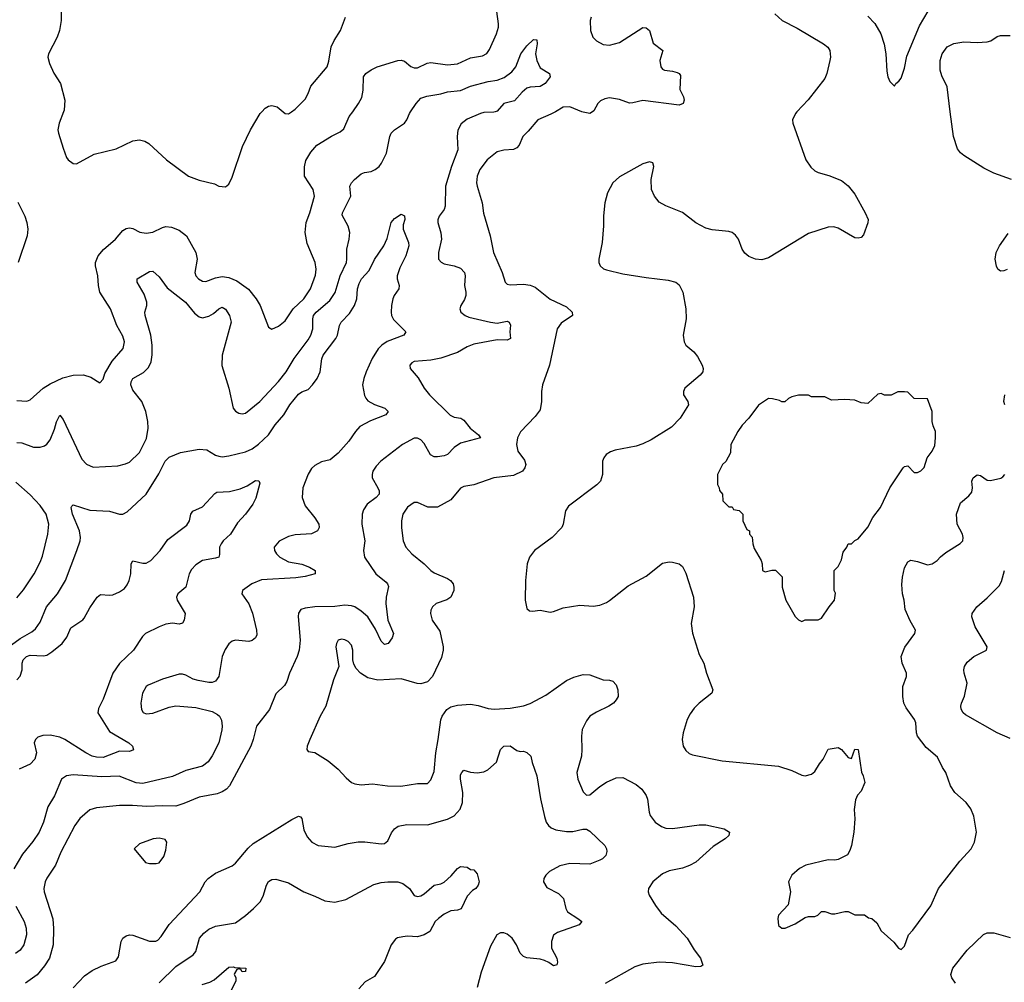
# Model space of a CAD drawing. Header units: inches. Extents: x 1771504 to 1971212, y 471788 to 643615.
# Tile 121 of 256: x 1802407 to 1808354, y 544744 to 550555. Entities that reach past the tile are written whole.
import ezdxf

# ---------------------------------------------------------------- set-up
doc = ezdxf.new("R2010")
doc.units = ezdxf.units.IN
doc.header["$MEASUREMENT"] = 0
doc.layers.add('B8504', color=7, linetype='Continuous')
doc.layers.add('B8505', color=7, linetype='Continuous')

msp = doc.modelspace()

# ---------------------------------------------------------------- linework, layer by layer
at = {"layer": 'B8504', "color": 5}
for points, elevation in [([(1802390, 548256.9), (1802450, 548251.8), (1802470, 548261.1), (1802549.2, 548330.8), (1802590, 548357.2), (1802666.5, 548393.5), (1802730, 548410.2), (1802791.4, 548411.4), (1802836.9, 548396.9), (1802890, 548362.8), (1802910, 548384.7), (1802921, 548419), (1802965.5, 548494.5), (1803032.4, 548570), (1803039.7, 548610), (1803030, 548645.2), (1802993.6, 548710), (1802955.6, 548810), (1802891.1, 548911.1), (1802881.7, 548950), (1802879, 549010), (1802863.7, 549070), (1802864, 549090), (1802879.8, 549130), (1802912.4, 549167.6), (1802985.8, 549230), (1803030, 549282), (1803050, 549294.9), (1803070, 549299.5), (1803090, 549294.9), (1803133.1, 549273.1), (1803170, 549267.1), (1803210, 549273.4), (1803270, 549301.8), (1803290, 549306), (1803322.7, 549302.7), (1803370, 549284.9), (1803414.6, 549250), (1803471.4, 549150), (1803478.5, 549110), (1803465.5, 549030), (1803470.3, 549010), (1803487, 548990), (1803510, 548977.3), (1803530, 548974.9), (1803590, 548997.6), (1803630, 549004.7), (1803670, 548998.4), (1803718.5, 548978.5), (1803787.8, 548927.8), (1803835.3, 548870), (1803859.5, 548830), (1803910, 548698.8), (1803930, 548688), (1803970, 548704.9), (1804010, 548736.4), (1804058.2, 548810), (1804123.7, 548870), (1804162.8, 548930), (1804193.4, 549013.4), (1804197.6, 549050), (1804190.9, 549090), (1804143.6, 549203.6), (1804131.9, 549270), (1804136, 549330), (1804159.4, 549390), (1804187.8, 549490), (1804179.8, 549530), (1804127.6, 549610), (1804127, 549667), (1804135, 549705), (1804164.5, 549755.5), (1804201.7, 549798.3), (1804290, 549853), (1804341.7, 549878.3), (1804363.5, 549896.5), (1804396.8, 549970), (1804418.2, 550000)], 580), ([(1802390, 548003.2), (1802420, 548000), (1802490, 547973.7), (1802530, 547973.7), (1802556.8, 547983.2), (1802570, 547992.4), (1802590, 548019.1), (1802617.3, 548082.7), (1802630, 548126.8), (1802650, 548166.8), (1802670, 548141), (1802782, 547902), (1802810, 547872.2), (1802850, 547853.4), (1802998.6, 547861.4), (1803046.7, 547873.3), (1803070, 547884.4), (1803130, 547941.7), (1803172.7, 548027.3), (1803182.4, 548090), (1803180.6, 548130), (1803169, 548190), (1803143.5, 548250), (1803090, 548318.3), (1803077.5, 548350), (1803079.4, 548370), (1803090.6, 548389.5), (1803154.3, 548425.8), (1803184.8, 548455.2), (1803201, 548490), (1803207.4, 548532.6), (1803206.8, 548590), (1803198.5, 548650), (1803164, 548770), (1803162.9, 548790), (1803174, 548830), (1803174.5, 548850), (1803157.6, 548897.6), (1803116.2, 548970), (1803116, 548990), (1803190, 549034.4), (1803210, 549038), (1803250, 549003), (1803297.4, 548937.4), (1803407.7, 548850), (1803462.8, 548782.8), (1803490, 548760.9), (1803510, 548754.9), (1803550, 548764.7), (1803578.2, 548781.8), (1803610, 548810.4), (1803630, 548820.4), (1803650, 548808.2), (1803674.9, 548770), (1803683.2, 548730), (1803629.2, 548530), (1803626.7, 548466.7), (1803670.2, 548330.2), (1803697, 548210), (1803710, 548192.7), (1803730, 548180.3), (1803750, 548176.5), (1803770, 548180.3), (1803857.4, 548250), (1803969.1, 548370.9), (1804016.9, 548430), (1804063.5, 548510), (1804150, 548622.8), (1804165.8, 548650), (1804177.7, 548690), (1804176.8, 548750), (1804181.9, 548770), (1804197, 548790), (1804279.8, 548860.2), (1804312.6, 548907.4), (1804342.5, 549010), (1804379.8, 549090), (1804382.9, 549110), (1804382.7, 549170), (1804397.2, 549230), (1804400.4, 549270), (1804389.8, 549309.8), (1804355.3, 549375.3), (1804356.9, 549390), (1804406.2, 549490), (1804400.6, 549550), (1804411.2, 549570), (1804429, 549591), (1804470, 549624), (1804490, 549632.2), (1804530, 549638), (1804553.6, 549650), (1804577.4, 549670), (1804592.4, 549690), (1804621.5, 549750), (1804641.5, 549850), (1804649.8, 549870.2), (1804669.8, 549890.2), (1804731.2, 549930), (1804744.7, 549950), (1804761.5, 549990), (1804768, 550000)], 560), ([(1805279.5, 550000), (1805270, 549996.8), (1805210, 549995.5), (1805190, 549988.9), (1805110, 549954.2), (1805073.8, 549926.2), (1805052.3, 549887.7), (1805049.2, 549850), (1805052.8, 549770), (1805015, 549670), (1804978.2, 549550), (1804977.3, 549430), (1804970.3, 549410), (1804940.9, 549370), (1804932.5, 549347.5), (1804931.4, 549330), (1804949.4, 549269.4), (1804954.3, 549230), (1804935.5, 549150), (1804937, 549110), (1804951.4, 549091.4), (1804970, 549081.7), (1805030.2, 549070.2), (1805070, 549054.9), (1805093.1, 549030), (1805096.9, 549010), (1805093.8, 548950), (1805102, 548910), (1805101.5, 548890), (1805094, 548866), (1805070.4, 548830), (1805064.9, 548810), (1805070.5, 548790), (1805096.3, 548770), (1805120.3, 548760.3), (1805250, 548728.4), (1805290, 548723.5), (1805350, 548734.6), (1805362.8, 548730), (1805370.3, 548710.3), (1805366.7, 548670), (1805370.3, 548630), (1805350, 548621.1), (1805290, 548622.4), (1805150, 548596.5), (1805110, 548580.6), (1805050, 548546), (1804950, 548511.4), (1804890, 548498.9), (1804790, 548492.6), (1804775.6, 548484.4), (1804763, 548470), (1804765.5, 548450), (1804813.4, 548393.4), (1804850.3, 548330), (1804881.7, 548290), (1805007.3, 548167.3), (1805030, 548156.5), (1805070.2, 548150.2), (1805090, 548138.4), (1805128.4, 548088.4), (1805177.3, 548050), (1805190.7, 548030), (1805070, 547998.2), (1805030, 547973.3), (1804990, 547930.8), (1804970, 547921.8), (1804930, 547916.2), (1804910, 547917.2), (1804888.6, 547928.6), (1804850, 547996.9), (1804830, 548018.3), (1804810, 548028), (1804790, 548028), (1804718, 547990), (1804587, 547890), (1804559.5, 547860.5), (1804539.5, 547830), (1804534.9, 547810), (1804536.5, 547790), (1804570.4, 547730), (1804578.4, 547710), (1804577.6, 547690), (1804559.3, 547670), (1804504.4, 547630), (1804483.6, 547596.4), (1804476, 547570), (1804472.4, 547510), (1804491, 547410), (1804482.4, 547350), (1804490.2, 547310.2), (1804557.4, 547210), (1804619.3, 547159.3), (1804628.5, 547150), (1804634.1, 547134.1), (1804620.3, 547070), (1804618.5, 547030), (1804630.3, 546930), (1804663.8, 546850), (1804657.3, 546822.7), (1804633, 546790), (1804610, 546782.9), (1804590, 546803.6), (1804556.3, 546876.3), (1804509.9, 546949.9), (1804470, 546984.5), (1804430, 547010.9), (1804410, 547017.6), (1804370, 547020.3), (1804310, 547013), (1804189.1, 547010.9), (1804130, 547003.1), (1804105.3, 546994.7), (1804090, 546973.2), (1804087.7, 546952.3), (1804101.6, 546810), (1804095, 546750), (1804082.8, 546710), (1804036, 546610), (1804020.9, 546559.1), (1804005.2, 546534.7), (1803954.6, 546485.4), (1803915.8, 546390), (1803836.4, 546290), (1803816.9, 546210), (1803802, 546170), (1803673.1, 545930), (1803656.4, 545910), (1803630, 545893), (1803598.9, 545881.1), (1803490, 545861.5), (1803397.2, 545822.8), (1803350, 545808.2), (1803269.8, 545809.8), (1803175.2, 545804.8), (1803087.8, 545812.2), (1803010, 545810.7), (1802870, 545797.1), (1802830, 545784.2), (1802770, 545732.4), (1802740.2, 545690), (1802655.4, 545530), (1802623.5, 545450), (1802570, 545371.5), (1802560.2, 545350), (1802552.4, 545310), (1802554.9, 545290), (1802607.3, 545127.3), (1802611, 545069), (1802608.6, 544970), (1802586.7, 544890), (1802557.1, 544842.9), (1802512, 544787.9), (1802442.4, 544737.6)], 560), ([(1802672, 550000), (1802644.9, 549930), (1802638, 549890), (1802640.3, 549870), (1802670, 549778.8), (1802690, 549722.8), (1802699.1, 549710), (1802730, 549687.3), (1802750, 549684.7), (1802856.6, 549743.4), (1802990, 549776.5), (1803090, 549823.6), (1803130, 549830.3), (1803162, 549822), (1803187.2, 549807.2), (1803293, 549710), (1803426, 549610), (1803490, 549587.2), (1803584.2, 549564.2), (1803610, 549550.7), (1803650, 549546), (1803670, 549562), (1803690, 549604.7), (1803753, 549790), (1803800.5, 549890), (1803858.3, 549990), (1803868.4, 550000)], 620), ([(1803997.1, 550000), (1804010, 549989.1), (1804030, 549987.8), (1804047.8, 550000)], 620), ([(1805642.5, 550000), (1805615.7, 549984.3), (1805536.5, 549950), (1805478.4, 549881.6), (1805445.5, 549850), (1805422.9, 549797.1), (1805410, 549781.1), (1805390, 549772), (1805330, 549768.7), (1805290, 549757.6), (1805230, 549708.6), (1805185.8, 549650), (1805169.4, 549610), (1805166, 549570), (1805169.4, 549549.4), (1805200.7, 549450), (1805208.2, 549388.2), (1805248.9, 549250), (1805269.2, 549150), (1805320.3, 549030), (1805338.7, 548970), (1805350, 548958.7), (1805370, 548954), (1805450, 548958.9), (1805490, 548952.8), (1805521.1, 548941.1), (1805610, 548868), (1805710, 548822.2), (1805742.8, 548790), (1805744.9, 548770), (1805676.3, 548723.7), (1805652, 548690), (1805606.6, 548470), (1805564.8, 548350), (1805559.3, 548310), (1805558.8, 548250), (1805550, 548199.3), (1805520.8, 548159.2), (1805432.4, 548067.6), (1805413.1, 548030), (1805408.2, 547990), (1805414.9, 547950), (1805455.6, 547895.6), (1805463.6, 547870), (1805458, 547850), (1805443.2, 547830), (1805390, 547803.2), (1805270.3, 547789.7), (1805150, 547746.6), (1805090, 547737), (1805070, 547726.6), (1805010, 547657.2), (1804930, 547612.3), (1804872.1, 547612.1), (1804810, 547641.2), (1804790, 547641.2), (1804750, 547611.8), (1804721.3, 547570), (1804712.7, 547530), (1804712.8, 547487.2), (1804723.1, 547410), (1804738.4, 547370), (1804774.4, 547330), (1804849.4, 547269.4), (1804890.4, 547230), (1804910, 547216), (1804990, 547181.7), (1805009.2, 547169.2), (1805024.2, 547150), (1805029, 547130), (1805028.9, 547110), (1805010, 547069.6), (1804986.8, 547053.2), (1804923, 547030), (1804899.3, 547010), (1804890.4, 546990), (1804888.4, 546970), (1804897, 546930), (1804944.4, 546864.4), (1804965.2, 546770), (1804965.4, 546750), (1804954.9, 546705.1), (1804900.9, 546590), (1804870, 546558.7), (1804830, 546546.5), (1804807.9, 546547.9), (1804710, 546576.4), (1804570, 546568.7), (1804510, 546582.7), (1804465.6, 546610), (1804438.5, 546638.5), (1804424, 546664), (1804419.7, 546690), (1804419.7, 546750), (1804410, 546779.5), (1804390, 546800.5), (1804370, 546811.2), (1804350, 546815.1), (1804330.4, 546809.6), (1804319.5, 546790), (1804316.5, 546770), (1804334.4, 546650), (1804302, 546570), (1804254.9, 546410), (1804220.7, 546350), (1804158.8, 546210), (1804142.8, 546170), (1804141, 546150), (1804150, 546138), (1804190, 546130.6), (1804270, 546080.4), (1804330.2, 546030.2), (1804378, 545978), (1804410, 545950.5), (1804430, 545941.6), (1804470, 545936.4), (1804537.2, 545942.8), (1804629.1, 545929.1), (1804707.8, 545927.8), (1804810, 545943.1), (1804870, 545944.9), (1804890, 545966.8), (1804910, 546016), (1804919.2, 546130), (1804935, 546210), (1804950.7, 546329.3), (1804959.1, 546350), (1804986.6, 546390), (1805010, 546406.7), (1805050, 546417.4), (1805130, 546423.7), (1805175.8, 546415.8), (1805236.7, 546396.7), (1805271.9, 546391.9), (1805370, 546399.7), (1805450, 546413.7), (1805490, 546427.6), (1805583.6, 546476.4), (1805710, 546566.7), (1805753.6, 546586.4), (1805810, 546602.3), (1805850, 546600.3), (1805930, 546570.4), (1805970, 546568), (1805990, 546562), (1806010, 546538.8), (1806020.3, 546510), (1806021.7, 546470), (1806010.3, 546450), (1805994, 546430), (1805965.3, 546410), (1805890, 546374.6), (1805850.3, 546350), (1805830, 546322.9), (1805804.9, 546270), (1805799.3, 546230), (1805802.2, 546150), (1805799, 546110), (1805772.3, 546010), (1805777.6, 545970), (1805810, 545893), (1805830, 545874.4), (1805850, 545875.3), (1805910, 545925.8), (1805950, 545952.1), (1806010, 545978.5), (1806050, 545979.6), (1806130, 545937.3), (1806163.6, 545910), (1806190.8, 545870.8), (1806199.2, 545850), (1806207.9, 545770), (1806215.6, 545750), (1806245.3, 545710), (1806283.8, 545683.8), (1806310, 545674.7), (1806350, 545672.3), (1806510, 545695), (1806550, 545695.4), (1806661, 545670), (1806694, 545650), (1806690.5, 545630), (1806668.2, 545610), (1806596, 545564), (1806490, 545468.2), (1806452, 545448), (1806410, 545433.1), (1806330, 545416.8), (1806290, 545399.3), (1806230.4, 545350), (1806203.7, 545310), (1806202.6, 545290), (1806208.9, 545270), (1806247.6, 545207.6), (1806281.9, 545161.9), (1806370, 545085.4), (1806438.5, 545010), (1806480.3, 544940.3), (1806518.7, 544890), (1806532.4, 544847.6), (1806520.7, 544839.3), (1806490, 544837.4), (1806350, 544860.7), (1806270, 544865.1), (1806170, 544853.3), (1806122.9, 544837.1), (1805942.5, 544737.5)], 580), ([(1807101.1, 550000), (1807091.7, 549990), (1807075.3, 549950), (1807076.1, 549930), (1807155.2, 549710), (1807185.4, 549665.4), (1807210, 549643.6), (1807230, 549633.6), (1807294.6, 549614.6), (1807370, 549584.2), (1807410, 549552.4), (1807450, 549502), (1807514, 549390), (1807530.4, 549350), (1807530, 549328.7), (1807502.5, 549257.5), (1807490, 549241.2), (1807470, 549236), (1807450, 549238), (1807350, 549297.4), (1807324.2, 549304.2), (1807290, 549303.5), (1807170, 549264.7), (1806930, 549117.2), (1806890, 549106.4), (1806850, 549109.7), (1806810, 549125.4), (1806785.9, 549145.9), (1806770.7, 549170.7), (1806747.4, 549230), (1806730, 549254), (1806710, 549269.7), (1806690, 549276.8), (1806590, 549286), (1806550, 549296.5), (1806490, 549328.7), (1806410, 549391.8), (1806310, 549430.8), (1806270, 549454.7), (1806240.9, 549490), (1806223.1, 549530), (1806220.4, 549590), (1806236.3, 549670), (1806230, 549691.8), (1806210, 549697.6), (1806170, 549685.6), (1806030, 549606), (1805990.2, 549569.8), (1805956.5, 549510), (1805940.9, 549450), (1805931.9, 549371.9), (1805932.9, 549310), (1805924.9, 549210), (1805904.9, 549110), (1805904.9, 549090), (1805911.8, 549070), (1805931.9, 549051.9), (1805950, 549044.3), (1806050, 549022), (1806190, 548999), (1806323.4, 548983.4), (1806370, 548970.4), (1806390, 548954), (1806412.4, 548910), (1806430.3, 548810), (1806432, 548750), (1806413.7, 548650), (1806419.5, 548610), (1806430.4, 548590), (1806478.7, 548550), (1806501.2, 548521.2), (1806529, 548470), (1806535.3, 548450), (1806532.9, 548430), (1806517, 548410), (1806424.4, 548330), (1806415.8, 548310), (1806416.9, 548290), (1806442.4, 548250), (1806445.5, 548230), (1806395.2, 548150), (1806344.2, 548095.8), (1806221, 548019.1), (1806170, 547993.8), (1806130, 547979.8), (1806003.7, 547956.3), (1805974.3, 547945.7), (1805948.4, 547930), (1805934, 547910), (1805927, 547890), (1805927, 547810), (1805913.7, 547770), (1805892.8, 547747.2), (1805721.6, 547618.4), (1805703.9, 547590), (1805690.2, 547510), (1805680.3, 547490), (1805622, 547430), (1805515.3, 547350), (1805486, 547310), (1805471.1, 547270), (1805461.2, 547170), (1805458.7, 547050), (1805470, 547001), (1805486.7, 546986.7), (1805504.4, 546984.4), (1805550.5, 546990.5), (1805610, 546979.1), (1805630, 546981.6), (1805690, 547003.8), (1805790, 547020.4), (1805870, 547014.4), (1805910, 547020.4), (1805950, 547035.8), (1805970, 547048.5), (1806082.1, 547137.9), (1806190, 547196.3), (1806290, 547273.4), (1806330, 547282.4), (1806350, 547280.8), (1806390, 547270.3), (1806410, 547254.4), (1806430, 547214), (1806477.3, 547070), (1806481.3, 547010), (1806461.6, 546910), (1806470, 546851), (1806510, 546722.8), (1806539.1, 546670), (1806554.3, 546610), (1806594, 546510), (1806586.8, 546490), (1806510, 546429.6), (1806480.4, 546399.6), (1806455.3, 546364.7), (1806437.4, 546330), (1806413.1, 546250), (1806407.6, 546210), (1806413.7, 546170), (1806430, 546142.4), (1806450, 546126), (1806470, 546118), (1806650, 546080.3), (1806990, 546048.4), (1807070, 546022), (1807130, 545994.8), (1807150, 545990.8), (1807190, 546001), (1807210, 546016), (1807236.6, 546063.4), (1807259.5, 546090), (1807290, 546150.6), (1807350, 546160.7), (1807371, 546150), (1807410, 546102), (1807430, 546094), (1807450, 546152), (1807471, 546150), (1807491.6, 546011.6), (1807502, 545990), (1807511, 545950), (1807490, 545898), (1807467.3, 545872.7), (1807454, 545846), (1807447.5, 545787.5), (1807450.7, 545730), (1807444.9, 545650), (1807430.8, 545570), (1807420.7, 545539.3), (1807406.8, 545513.2), (1807350, 545485.2), (1807330, 545481.2), (1807290, 545483.7), (1807154.8, 545450), (1807117.3, 545430), (1807070.7, 545390), (1807050.7, 545350), (1807062, 545290), (1807047.7, 545212.3), (1806990.6, 545149.4), (1806986.4, 545130), (1806990, 545086.8), (1807010, 545070.8), (1807030, 545071), (1807090, 545096), (1807150, 545136), (1807170, 545141), (1807210, 545141), (1807228, 545150), (1807250, 545171.3), (1807270, 545171.3), (1807310, 545158), (1807330, 545158), (1807390, 545172), (1807410, 545172), (1807450, 545152), (1807510, 545152), (1807532.7, 545132.7), (1807554, 545130), (1807583.6, 545103.6), (1807610, 545054), (1807686, 544986), (1807714, 544950), (1807730, 544942), (1807750, 544962), (1807775.3, 545030), (1807802, 545058), (1807910, 545206), (1807956, 545310), (1808084.8, 545475.2), (1808153.2, 545550), (1808173.2, 545590), (1808185.2, 545650), (1808170, 545746), (1808152.1, 545792.1), (1808124, 545830), (1808055.3, 545890), (1808028.7, 545930), (1808001.2, 546010), (1807980.7, 546040.7), (1807950, 546104), (1807882.3, 546162.3), (1807830, 546229.3), (1807824.2, 546250), (1807819.7, 546310), (1807811.2, 546330), (1807760.2, 546400.2), (1807746, 546430), (1807740.2, 546470), (1807740.2, 546530), (1807763.5, 546590), (1807762.9, 546610), (1807737, 546670), (1807731.7, 546710), (1807753.1, 546766.9), (1807812.8, 546850), (1807816.9, 546870), (1807785.6, 546925.6), (1807755, 546995), (1807748.7, 547050), (1807738.3, 547090), (1807734.8, 547145.2), (1807738, 547190), (1807750, 547245.5), (1807770, 547283.1), (1807790, 547292.1), (1807830, 547284.7), (1807890, 547264.8), (1807918.7, 547270), (1807948.7, 547290), (1807967.7, 547312.3), (1808001.4, 547338.6), (1808087.5, 547392.5), (1808102.3, 547410), (1808105.6, 547430), (1808101.6, 547450), (1808069.3, 547510), (1808065.2, 547570), (1808090, 547638), (1808139.8, 547680.2), (1808157.4, 547702.6), (1808161.3, 547730), (1808157.9, 547770), (1808166.3, 547790), (1808190, 547808.3), (1808210, 547803.9), (1808250, 547775.1), (1808270, 547773.6), (1808332.5, 547787.5), (1808345.3, 547794.7), (1808357.8, 547810)], 620), ([(1805867, 550000), (1805850, 549988.8), (1805810, 549996.4), (1805801.5, 550000)], 580), ([(1808398, 549590), (1808290, 549628.6), (1808230, 549658.5), (1808110, 549735.1), (1808090, 549751.2), (1808070, 549776.2), (1808046.6, 549850), (1808027.1, 550000)], 620), ([(1802394.6, 549454.6), (1802438.5, 549370), (1802450.2, 549330), (1802454.9, 549290), (1802452.6, 549250), (1802398, 549090)], 580), ([(1802357.8, 546782.2), (1802410, 546820.1), (1802479.9, 546860.1), (1802501.6, 546878.3), (1802530, 546918.7), (1802568.9, 547011.1), (1802634.5, 547090), (1802682.4, 547170), (1802752.1, 547350), (1802772.4, 547410), (1802774.8, 547430), (1802767.7, 547470), (1802726.3, 547570), (1802718, 547610), (1802721, 547619), (1802730, 547626), (1802830, 547595.2), (1802948.5, 547588.5), (1803010, 547570.3), (1803030, 547570.4), (1803056.3, 547583.7), (1803169.8, 547690.2), (1803247.2, 547812.8), (1803286, 547890), (1803310, 547915), (1803377.5, 547942.5), (1803490, 547963.2), (1803538, 547958), (1803590, 547926), (1803610, 547919.6), (1803630, 547916.5), (1803670, 547921.8), (1803770, 547947), (1803810, 547963.8), (1803850, 547992.8), (1803909.1, 548050), (1803950.6, 548110), (1804002.7, 548170), (1804039.1, 548230), (1804090, 548294), (1804110, 548308.4), (1804150, 548323.5), (1804175.2, 548350), (1804203.2, 548390), (1804221, 548430), (1804231.1, 548508.9), (1804240.2, 548530), (1804315.7, 548630), (1804325.5, 548650), (1804338, 548710), (1804348.8, 548730), (1804397.9, 548782.1), (1804429.3, 548830.7), (1804443.2, 548870), (1804446.5, 548930), (1804457, 548963), (1804470.8, 548990), (1804518.4, 549041.6), (1804550, 549108.4), (1804605.1, 549190), (1804625.5, 549234.5), (1804650, 549330.8), (1804670, 549354.8), (1804710, 549381), (1804730, 549372), (1804732.2, 549350), (1804723.8, 549316.2), (1804723.8, 549290), (1804754.9, 549210), (1804756.4, 549190), (1804738.9, 549130), (1804702.9, 549057.1), (1804685.7, 549010), (1804686, 548990), (1804699.5, 548950), (1804697.6, 548930), (1804669.3, 548890.7), (1804660.3, 548870), (1804651.5, 548830), (1804650.3, 548790.3), (1804651.8, 548770), (1804664.8, 548744.8), (1804738, 548670), (1804726.8, 548650), (1804627, 548613), (1804594.3, 548590), (1804572.7, 548567.3), (1804536.1, 548510), (1804500.3, 548430), (1804484.4, 548390), (1804477.7, 548350), (1804490, 548286.8), (1804496.5, 548270), (1804510, 548254), (1804550, 548231.5), (1804613, 548210), (1804633, 548190), (1804619.1, 548170), (1804525.7, 548134.3), (1804461.5, 548098.5), (1804434.3, 548070), (1804395.3, 548010), (1804330, 547939.1), (1804281.4, 547898.6), (1804230, 547885.1), (1804190, 547863.9), (1804170, 547845.1), (1804148.1, 547811.9), (1804116.9, 547730), (1804112.2, 547670), (1804130, 547620.5), (1804190, 547548.5), (1804214.3, 547510), (1804216, 547490), (1804206.4, 547470), (1804170, 547451.1), (1804070, 547446), (1804030, 547435.6), (1803973.5, 547406.5), (1803943.8, 547370), (1803946.7, 547350), (1803957.6, 547330), (1803977.1, 547310), (1804030, 547283.2), (1804110, 547267.6), (1804156.3, 547250), (1804190.4, 547230), (1804190.8, 547210), (1804130, 547193.3), (1804074.5, 547185.5), (1803866.9, 547173.1), (1803808.5, 547150), (1803753, 547110), (1803747.7, 547090), (1803790, 547028), (1803813.1, 546973.1), (1803837.6, 546870), (1803839, 546841), (1803830, 546822.7), (1803810, 546807.3), (1803790, 546801.6), (1803710, 546809.6), (1803690, 546802.9), (1803670, 546787), (1803647.9, 546752.1), (1803630.3, 546710), (1803610.3, 546590), (1803590, 546562), (1803570, 546554.7), (1803550, 546554), (1803485, 546565), (1803454.1, 546574.1), (1803410, 546598), (1803390, 546604.7), (1803370, 546604.2), (1803270, 546573), (1803182.4, 546537.6), (1803170, 546529), (1803147.7, 546490), (1803139.1, 546430), (1803142, 546390), (1803152.8, 546372.8), (1803170, 546363.8), (1803210, 546369.1), (1803310, 546405.4), (1803350, 546412.1), (1803470, 546402.8), (1803570, 546379), (1803601.6, 546361.6), (1803613.4, 546350), (1803625.5, 546325.5), (1803630.2, 546290.2), (1803628.2, 546268.2), (1803609.3, 546190), (1803569.5, 546110.5), (1803544.7, 546075.3), (1803510, 546048.9), (1803410, 546021.6), (1803330, 545985.6), (1803150, 545943.7), (1803110, 545948.6), (1803008, 545988), (1802903.8, 545983.8), (1802730, 545996.4), (1802690.2, 545989.8), (1802658.4, 545970), (1802617.7, 545870), (1802575.9, 545804.1), (1802550.2, 545710), (1802524.5, 545650), (1802486.1, 545593.9), (1802422.7, 545517.3), (1802370.9, 545429.1)], 540), ([(1808370, 549048.2), (1808350, 549038.9), (1808330, 549037.6), (1808314.5, 549050), (1808306.8, 549066.8), (1808298.7, 549110), (1808303.5, 549150), (1808323.9, 549190), (1808376.1, 549263.9)], 620), ([(1808357.3, 548230), (1808351.3, 548250), (1808356.6, 548290)], 620), ([(1802390, 547064.4), (1802430, 547113.7), (1802495.1, 547210), (1802530, 547280.4), (1802543.8, 547316.2), (1802577.1, 547450), (1802583.1, 547510), (1802567, 547570), (1802530, 547622.2), (1802470, 547686.2), (1802383.8, 547763.8)], 560), ([(1802389.8, 546570), (1802408.7, 546591.3), (1802421.6, 546630), (1802422.4, 546670), (1802428, 546690), (1802447.4, 546710), (1802470, 546718.6), (1802550, 546714.7), (1802570, 546719.6), (1802601.8, 546738.2), (1802663, 546790), (1802692.3, 546827.7), (1802716.2, 546883.8), (1802787.7, 546932.3), (1802796.8, 546943.2), (1802830, 547004.4), (1802874, 547070), (1802894.7, 547085.3), (1802950, 547080.9), (1802970, 547083.6), (1803010, 547100.3), (1803039.2, 547120.8), (1803056.8, 547143.2), (1803068.2, 547170), (1803078, 547210), (1803079.7, 547270), (1803090, 547288), (1803150, 547274.5), (1803170, 547274.5), (1803198.5, 547290), (1803255.4, 547350), (1803302, 547418), (1803417, 547503), (1803432.6, 547530), (1803440.4, 547570), (1803452.1, 547587.9), (1803510, 547614.9), (1803585.7, 547694.3), (1803598, 547702), (1803673.5, 547706.5), (1803737.5, 547722.5), (1803779.7, 547740.3), (1803830, 547774), (1803850.9, 547770.9), (1803858, 547758), (1803833, 547667), (1803814.4, 547630), (1803770.3, 547570), (1803722, 547518), (1803679.5, 547450), (1803635.8, 547410), (1803622.6, 547390), (1803614.3, 547370), (1803613.1, 547326.9), (1803608.5, 547311.5), (1803590, 547304), (1803510, 547290.8), (1803470, 547264.2), (1803444.3, 547235.7), (1803430.2, 547210), (1803410.6, 547130), (1803362.4, 547090), (1803354.4, 547070), (1803357.6, 547050), (1803406.4, 546970), (1803399.5, 546930), (1803390, 546912.7), (1803370, 546905.6), (1803330, 546911.2), (1803290, 546905.4), (1803250, 546890.9), (1803165.7, 546850), (1803147.6, 546832.4), (1803094.2, 546750), (1803010, 546668.7), (1802970, 546609.7), (1802910, 546454), (1802882.2, 546397.8), (1802879.5, 546370), (1802950, 546258.3), (1803066, 546190), (1803087.7, 546170), (1803093.2, 546146.8), (1803070, 546137), (1803010, 546138.7), (1802910, 546101.9), (1802870, 546102.8), (1802844.7, 546110), (1802806.6, 546130), (1802678.9, 546210), (1802650, 546223.2), (1802590, 546235.9), (1802546.7, 546233.3), (1802516.7, 546223.3), (1802501.3, 546210), (1802494.9, 546190), (1802508, 546130), (1802497.8, 546090), (1802470, 546059.8), (1802404, 546030)], 520), ([(1808390, 546215.9), (1808310, 546250.6), (1808118.7, 546358.7), (1808105.3, 546370), (1808093.8, 546393.8), (1808091.6, 546410), (1808095.7, 546430), (1808112.3, 546472.2), (1808128.4, 546550), (1808111, 546610), (1808108.5, 546630), (1808112.8, 546650), (1808130, 546676.4), (1808169.8, 546710.2), (1808246, 546750), (1808249.6, 546770), (1808177.3, 546890), (1808158.3, 546950), (1808158.7, 546970), (1808187.3, 547010), (1808250, 547064.2), (1808321.8, 547138.2), (1808336, 547164), (1808354.7, 547230)], 580), ([(1802730, 544710.3), (1802797.3, 544782.7), (1802844.3, 544815.7), (1802897.9, 544842.1), (1802987.2, 544872.8), (1803003.1, 544896.9), (1803019.7, 544990), (1803029.8, 545010.2), (1803050, 545024.4), (1803070, 545030.3), (1803090, 545028.7), (1803190, 544991.7), (1803228.1, 544991.9), (1803241.1, 544998.9), (1803260.6, 545019.4), (1803310, 545092), (1803494.3, 545290), (1803526.3, 545350), (1803545.1, 545370), (1803590, 545402.6), (1803690, 545447.2), (1803710, 545463.7), (1803785.8, 545554.2), (1803817.3, 545582.7), (1804050, 545726.3), (1804090, 545747.7), (1804103.5, 545743.5), (1804110, 545732), (1804123.6, 545663.6), (1804142.3, 545622.3), (1804170.6, 545590), (1804210, 545568.8), (1804310, 545560.3), (1804390, 545581.7), (1804452, 545592), (1804492.3, 545592.3), (1804590, 545578.8), (1804610, 545582.8), (1804630, 545598), (1804652.9, 545647.1), (1804669.5, 545670), (1804693.3, 545686.7), (1804744.1, 545695.9), (1804870, 545695.3), (1804990, 545728), (1805030.6, 545749.4), (1805066.4, 545790), (1805081.2, 545830), (1805082.8, 545890), (1805068.2, 545970), (1805070, 545996), (1805076.2, 546010), (1805090, 546023.8), (1805130, 546011.6), (1805170, 546007.6), (1805210, 546014.9), (1805234, 546026), (1805286.5, 546073.5), (1805309.8, 546150.2), (1805330, 546170.4), (1805370, 546170.7), (1805410, 546142.8), (1805430, 546137.3), (1805450, 546138.8), (1805470, 546130.8), (1805494.8, 546110), (1805502, 546070), (1805530.3, 545990.3), (1805552.3, 545852.3), (1805575.9, 545744.1), (1805586.7, 545710), (1805600.4, 545690), (1805617.1, 545677.1), (1805645.1, 545665.1), (1805710, 545653.4), (1805746.6, 545653.4), (1805808.4, 545668.4), (1805830, 545668.2), (1805850, 545656.3), (1805940.7, 545570), (1805950.7, 545550), (1805953.2, 545533.2), (1805947.3, 545510), (1805927.3, 545490), (1805910, 545480.5), (1805850, 545456.3), (1805730, 545461.1), (1805670, 545446.9), (1805607.3, 545412.7), (1805584.9, 545390), (1805573.4, 545370), (1805570.7, 545350), (1805590, 545316), (1805660.3, 545280.3), (1805690.4, 545250.4), (1805704.4, 545190), (1805714.9, 545170), (1805778.8, 545130), (1805801, 545110), (1805786.8, 545090), (1805654.8, 545045.2), (1805630, 545029.3), (1805618, 544990), (1805619.6, 544950), (1805651.7, 544890), (1805654.4, 544865.6), (1805650, 544848.7), (1805630, 544844), (1805603.5, 544863.5), (1805575.5, 544875.5), (1805550, 544882.6), (1805470, 544891.3), (1805450, 544898.7), (1805430, 544919.5), (1805407.4, 544970), (1805381.1, 545010), (1805350, 545034.2), (1805330, 545042), (1805310, 545042.2), (1805287.7, 545030), (1805250, 544962.9), (1805194.1, 544805.9), (1805170, 544712.7)], 560), ([(1803250, 544739.6), (1803350, 544839.7), (1803455.4, 544910), (1803471, 544930), (1803492.4, 545010), (1803518.6, 545041.4), (1803550, 545064), (1803590, 545083.2), (1803710, 545103.8), (1803770, 545147.2), (1803818.9, 545190), (1803858.9, 545230), (1803876.6, 545263.4), (1803896.4, 545330), (1803910, 545352.4), (1803930, 545365.3), (1803953.8, 545366.2), (1804030, 545344), (1804123, 545290), (1804190, 545264.7), (1804250, 545235), (1804310, 545227.9), (1804375.8, 545244.2), (1804545.8, 545334.2), (1804590, 545347.1), (1804631.2, 545351.2), (1804690, 545350.2), (1804720.2, 545340.2), (1804761.3, 545310), (1804790, 545268.2), (1804810, 545261.3), (1804830, 545265.7), (1804850, 545278), (1804910, 545330.4), (1804950, 545338.4), (1804971.1, 545348.9), (1805012.8, 545387.2), (1805050, 545430.8), (1805070, 545442.8), (1805110, 545438), (1805130, 545424.7), (1805150, 545422), (1805170, 545398), (1805181, 545350), (1805176, 545330), (1805161, 545310), (1805141.4, 545298.6), (1805110, 545263.7), (1805072.8, 545187.2), (1805050, 545179.6), (1805010, 545175.6), (1804970, 545155.1), (1804935.5, 545130), (1804916.4, 545110), (1804883, 545050), (1804850.2, 545029.8), (1804810, 545017.7), (1804750, 545022), (1804720.7, 545019.3), (1804688.7, 545011.3), (1804676.4, 545003.6), (1804650.7, 544970), (1804610, 544869), (1804550, 544779.5), (1804493, 544747), (1804455.8, 544704.2)], 540), ([(1802383.6, 545203.6), (1802433.2, 545110), (1802446.2, 545070), (1802447.3, 545030), (1802432.1, 544970), (1802410, 544938.5), (1802382.3, 544917.7)], 540), ([(1808058.5, 544738.5), (1808036.8, 544770), (1808030.8, 544790), (1808042.8, 544830), (1808130, 544938), (1808228.5, 545031.5), (1808250, 545042.3), (1808290, 545041.7), (1808390, 545013.4)], 580), ([(1803509.3, 544730), (1803555.3, 544744.7), (1803580.4, 544759.6), (1803670, 544834.8), (1803698, 544838), (1803706, 544834), (1803772, 544830), (1803770, 544808.7), (1803750, 544806), (1803742, 544822), (1803730, 544826), (1803718, 544822), (1803703.6, 544796.4), (1803702, 544790), (1803712, 544772), (1803711.3, 544751.3), (1803683.1, 544696.9)], 520)]:
    msp.add_lwpolyline(points, dxfattribs=dict(at, elevation=elevation))
for points, elevation in [([(1807750, 548308), (1807710, 548308), (1807670, 548288), (1807630, 548288), (1807610, 548298), (1807590, 548295.3), (1807530, 548238), (1807490, 548242), (1807450, 548258), (1807390, 548262), (1807310, 548258), (1807270, 548278), (1807190, 548278), (1807170, 548288), (1807110, 548288.7), (1807070, 548278), (1807051.1, 548268.9), (1807028.4, 548248.4), (1807010, 548248), (1806996.4, 548256.4), (1806952.7, 548267.3), (1806930, 548268), (1806870, 548228), (1806810.6, 548149.4), (1806770, 548108), (1806744.7, 548070), (1806702, 547990), (1806699.6, 547940.4), (1806671, 547889), (1806652, 547870), (1806622, 547810), (1806622, 547750), (1806632, 547730), (1806632.7, 547712.7), (1806651.6, 547691.6), (1806654, 547650), (1806690, 547614), (1806710, 547614), (1806718, 547598), (1806752.7, 547592.7), (1806774, 547570), (1806774, 547530), (1806798, 547478), (1806814, 547470), (1806814, 547450), (1806831.6, 547431.6), (1806834, 547390), (1806843.6, 547363.6), (1806884.7, 547290), (1806892, 547270), (1806894, 547230), (1806910, 547222), (1806950, 547232), (1806971.6, 547231.6), (1807012.7, 547192.7), (1807012, 547130), (1807034.8, 547050), (1807090, 546952), (1807110, 546932), (1807130, 546922), (1807150, 546932), (1807228.4, 546931.6), (1807250, 546942), (1807295.3, 547010), (1807328.7, 547050), (1807334, 547094), (1807326, 547110), (1807326, 547230), (1807350, 547254), (1807370, 547294), (1807380.2, 547339.8), (1807402, 547370), (1807410, 547391.3), (1807430, 547392), (1807450, 547412), (1807470, 547422), (1807529.3, 547490.7), (1807559, 547550), (1807606, 547610), (1807662.7, 547730), (1807742, 547850), (1807750, 547858), (1807770, 547862), (1807810, 547822), (1807830, 547822), (1807850, 547832), (1807868.9, 547851.1), (1807888.7, 547910), (1807918, 547950), (1807934.6, 547985.4), (1807938, 548030), (1807938, 548070), (1807923.1, 548103.1), (1807918, 548130), (1807918, 548190), (1807890, 548266), (1807810, 548268), (1807770, 548306)], 640), ([(1803250, 545614), (1803212, 545610), (1803130, 545579), (1803098, 545550), (1803166.4, 545466.4), (1803190, 545461), (1803230, 545461), (1803250, 545466), (1803276.6, 545503.4), (1803290, 545542), (1803296, 545590), (1803286, 545606)], 580)]:
    msp.add_lwpolyline(points, close=True, dxfattribs=dict(at, elevation=elevation))
at = {"layer": 'B8505', "color": 5}
for points, elevation in [([(1804418.2, 550000), (1804454, 550050), (1804473.7, 550086.3), (1804482, 550130), (1804483.7, 550210), (1804496.4, 550230), (1804530, 550253.4), (1804566.6, 550270), (1804690, 550308.8), (1804710, 550310.3), (1804730, 550305.3), (1804770, 550272.2), (1804790, 550265.3), (1804810, 550265.7), (1804867.6, 550292.4), (1804890, 550296.3), (1804990, 550283.5), (1805050, 550288.1), (1805130, 550326), (1805202.4, 550337.6), (1805228, 550352.1), (1805244.2, 550375.8), (1805286.6, 550470), (1805298.6, 550510), (1805299.4, 550530), (1805283.2, 550650)], 580), ([(1802657.7, 550610), (1802656.5, 550550), (1802647.9, 550490), (1802632.6, 550450), (1802581.3, 550350), (1802577.6, 550330), (1802587.2, 550290), (1802612.3, 550232.3), (1802653.1, 550170), (1802679.5, 550070), (1802675.8, 550010), (1802672, 550000)], 620), ([(1804047.8, 550000), (1804070, 550015.3), (1804130, 550076.1), (1804149.1, 550110), (1804165.1, 550154.9), (1804263.4, 550270), (1804274.3, 550305.7), (1804288.2, 550391.8), (1804306.3, 550430), (1804344.9, 550490), (1804374.5, 550570)], 620), ([(1805857.7, 550570), (1805852.3, 550550), (1805855.3, 550490), (1805868.9, 550450), (1805890, 550427.2), (1805930, 550406), (1805970, 550402.3), (1806030, 550418.3), (1806170, 550508.2), (1806190, 550506), (1806210, 550490.4), (1806233.5, 550413.5), (1806290.5, 550370), (1806274, 550310), (1806278.8, 550270), (1806290, 550256), (1806302, 550250), (1806350, 550244.9), (1806377.1, 550237.1), (1806390.4, 550230.4), (1806398, 550218), (1806393.5, 550133.5), (1806415.5, 550090), (1806420.7, 550070), (1806414.8, 550050), (1806390, 550039.5), (1806170, 550068.2), (1806110, 550052.8), (1806090, 550052.2), (1806030, 550073.3), (1805970, 550082.8), (1805941.5, 550078.5), (1805913.7, 550066.3), (1805898.9, 550050), (1805874.9, 550005.1), (1805867, 550000)], 580), ([(1806968.4, 550590), (1807011.3, 550551.3), (1807103.4, 550503.4), (1807260.7, 550410), (1807287.3, 550390), (1807300.5, 550370), (1807303.8, 550330), (1807300.4, 550310), (1807281.3, 550230), (1807270, 550201.2), (1807168.3, 550071.7), (1807101.1, 550000)], 620), ([(1807530, 550577.1), (1807572.5, 550532.5), (1807608.5, 550470), (1807627.1, 550407.1), (1807638.4, 550350), (1807644.5, 550244.5), (1807650.9, 550210.9), (1807662, 550182), (1807690, 550154), (1807698, 550170), (1807716.5, 550183.5), (1807730, 550202), (1807750, 550262), (1807765.3, 550334.7), (1807841.8, 550518.2), (1807894, 550606)], 640), ([(1808027.1, 550000), (1808007.6, 550150), (1807976.6, 550216.6), (1807966.8, 550250), (1807966.2, 550310), (1807978.2, 550350), (1808009.1, 550390.9), (1808047.9, 550412.1), (1808110, 550422.2), (1808190, 550417.5), (1808250, 550421), (1808271.8, 550428.2), (1808310, 550454), (1808330, 550460.3), (1808390, 550459.1)], 620), ([(1804768, 550000), (1804800.6, 550050), (1804830, 550081.1), (1804866.6, 550093.4), (1804950, 550107.1), (1804990, 550119.8), (1805070, 550128.3), (1805130, 550155), (1805237.2, 550182.8), (1805290, 550190.8), (1805332.9, 550207.1), (1805378.4, 550241.6), (1805403.8, 550270), (1805434.3, 550350), (1805470, 550397.6), (1805510, 550436), (1805530, 550434), (1805532, 550410), (1805523.1, 550350), (1805530.3, 550310), (1805550, 550264.9), (1805606, 550230), (1805610.6, 550210), (1805580.7, 550170), (1805550, 550151.8), (1805490, 550148.4), (1805470, 550141.1), (1805441.4, 550118.6), (1805394.5, 550065.5), (1805330, 550049.7), (1805290, 550003.5), (1805279.5, 550000)], 560), ([(1803868.4, 550000), (1803890, 550021.5), (1803910, 550033.4), (1803930, 550037.6), (1803961.6, 550030), (1803997.1, 550000)], 620), ([(1805801.5, 550000), (1805730, 550029.8), (1805690, 550027.8), (1805642.5, 550000)], 580)]:
    msp.add_lwpolyline(points, dxfattribs=dict(at, elevation=elevation))

doc.saveas('drawing.dxf')
